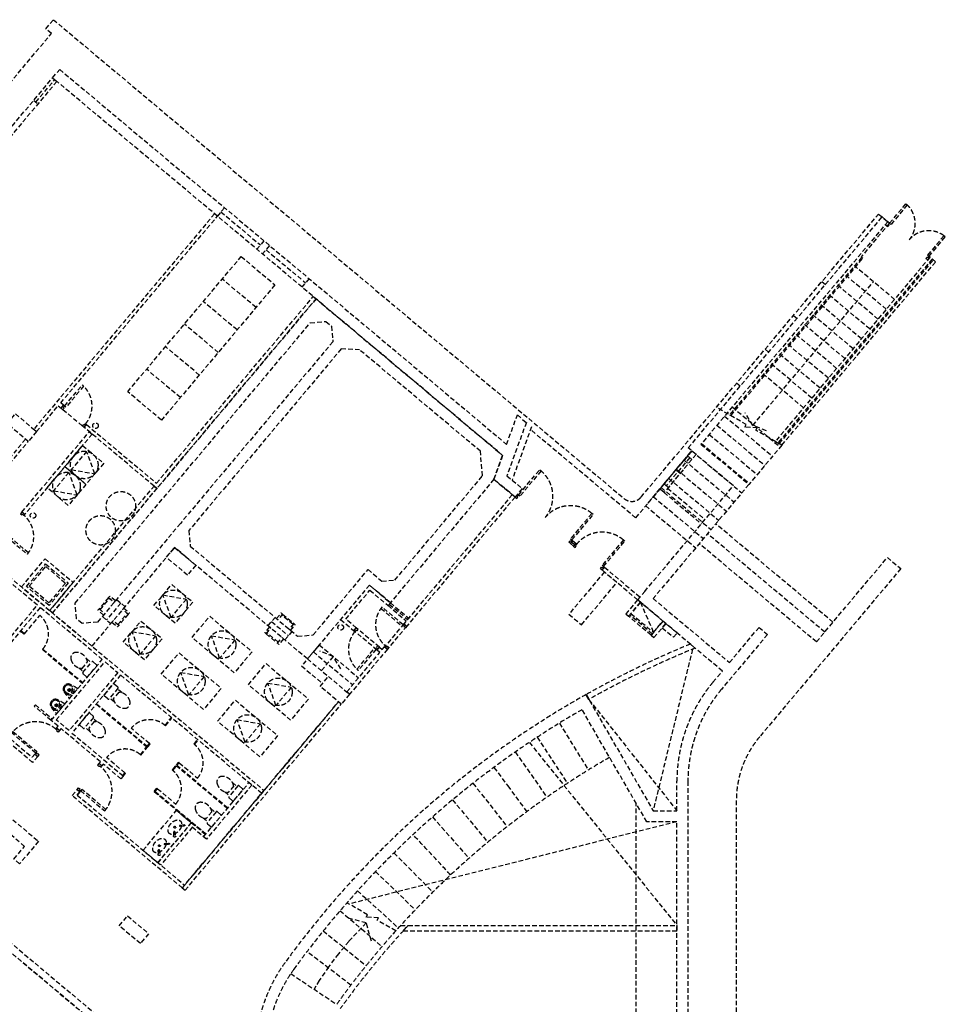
# Model space of a CAD drawing. Header units: millimetres. Extents: x 833220848 to 834439174, y 817676276 to 818025844.
# Tile 2 of 33: x 833234121 to 833259290, y 817916483 to 817943257. Entities that reach past the tile are written whole.
import ezdxf

# ---------------------------------------------------------------- set-up
doc = ezdxf.new("R2010")
doc.units = ezdxf.units.MM
doc.header["$LTSCALE"] = 1000
doc.header["$MEASUREMENT"] = 0
doc.linetypes.add('HIDDEN2', pattern=[0.1875, 0.125, -0.0625])
doc.layers.add('VPAX L000', color=7, linetype='Continuous')

# ---------------------------------------------------------------- blocks, each defined once
blk = doc.blocks.new('A$C37721EEC')
at = {"layer": 'VPAX L000', "color": 150, "linetype": 'HIDDEN2'}
for p, q in [((23916.31190276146, -6361.391976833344), (23763.10301399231, -6232.834455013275)), ((5437.206376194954, -7599.490399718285), (4517.95304441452, -6828.145267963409)), ((-98.80627012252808, -15908.34959423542), (7068.284738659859, -7366.943134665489)), ((4922.976288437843, -8212.325954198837), (4003.72295665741, -7440.980822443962)), ((7068.284738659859, -7366.943134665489), (12142.11832487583, -11624.39502358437)), ((4408.746200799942, -8825.16150867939), (3489.492869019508, -8053.816376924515)), ((3894.516112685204, -9437.997063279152), (2975.26278090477, -8666.651931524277)), ((3380.286024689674, -10050.83261811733), (2461.032692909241, -9279.487486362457)), ((18768.9644806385, -10788.01078736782), (17953.53372120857, -10317.22161924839)), ((-606.8004804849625, -10913.14771831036), (-530.1960359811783, -10977.4264793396)), ((19734.28427183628, -11345.33842837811), (19028.77210187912, -10938.01078736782)), ((12142.11832487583, -11624.39502358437), (11905.53768956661, -12274.39497184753)), ((17173.24420058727, -11636.0590981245), (16530.44549965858, -12402.12081348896)), ((17173.24420058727, -11636.05909824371), (16530.44549965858, -12402.12081348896)), ((17173.23111259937, -11636.07469570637), (16530.44549953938, -12402.12081336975)), ((17230.69753241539, -11684.26816773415), (16587.89883160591, -12450.32988321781)), ((17230.69753241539, -11684.26816785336), (16587.89883160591, -12450.32988321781)), ((17230.68444442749, -11684.28376531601), (16587.8988314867, -12450.3298830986)), ((17288.15086448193, -11732.47723758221), (16645.35216355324, -12498.53895294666)), ((17288.15086448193, -11732.47723770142), (16645.35216355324, -12498.53895294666)), ((17288.13777649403, -11732.49283516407), (16645.35216355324, -12498.53895294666)), ((16966.74420714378, -12115.51525366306), (16851.83754301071, -12019.09711396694)), ((11905.53768956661, -12274.39497184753), (12403.46654951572, -12692.20696151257)), ((16645.35040187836, -12498.53747487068), (16530.44373774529, -12402.11933517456)), ((16629.28802621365, -12517.68142414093), (17644.31828081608, -13369.3929361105)), ((12403.46654951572, -12692.20696151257), (9588.056431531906, -16047.48208272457)), ((16532.86988472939, -12632.58809065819), (17547.90013945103, -13484.29960274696)), ((3223.403262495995, -14127.03008854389), (973.5701516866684, -16808.19303584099)), ((6835.321492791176, -17157.82952404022), (3223.403262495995, -14127.03008854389)), ((20675.19408988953, -16695.84523749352), (22603.55658447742, -14397.71049368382)), ((22603.55658447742, -14397.71049368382), (22967.42858123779, -14703.03535139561)), ((22967.42858123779, -14703.03535139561), (19128.15365767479, -19278.50505936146)), ((8519.424642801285, -15150.79354202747), (6835.321492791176, -17157.82952404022)), ((9090.119153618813, -15629.66309392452), (8519.424642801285, -15150.79354202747)), ((1758.537973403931, -15639.40053164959), (1372.865407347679, -16099.02719759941)), ((1643.631307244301, -15542.98239016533), (1873.444639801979, -15735.81867277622)), ((973.5701516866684, -16808.19303584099), (-98.80627012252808, -15908.34959423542)), ((1257.958741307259, -16002.60905611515), (1487.772074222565, -16195.44533872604)), ((5762.847549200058, -16257.92381489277), (5955.683831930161, -16028.1104824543)), ((5762.865156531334, -16257.91987466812), (5955.701439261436, -16028.10654222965)), ((6136.419869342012, -15968.29004362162), (6160.845798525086, -15939.18035479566)), ((6442.837646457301, -16225.40508765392), (6136.419869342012, -15968.29004362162)), ((6160.845798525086, -15939.18035479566), (6467.263575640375, -16196.29539882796)), ((5859.265690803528, -16143.01714885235), (6318.892356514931, -16528.68971502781)), ((5859.283298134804, -16143.0132086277), (6318.909963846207, -16528.68577480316)), ((6467.263575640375, -16196.29539882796), (6442.837646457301, -16225.40508765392)), ((8791.517807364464, -16841.18120288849), (8163.349141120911, -16314.08510565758)), ((8791.517807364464, -16841.18120288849), (8163.349141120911, -16314.08510565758)), ((5735.320400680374, -16446.3017756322), (5710.894471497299, -16475.41146445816)), ((5710.894471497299, -16475.41146445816), (6017.312248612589, -16732.52650849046)), ((6041.738177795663, -16703.4168196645), (5735.320400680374, -16446.3017756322)), ((6222.47421503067, -16643.59638106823), (6415.310497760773, -16413.78304827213)), ((6222.491822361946, -16643.59244084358), (6415.328105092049, -16413.77910804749)), ((8727.23904633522, -16917.78564715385), (8099.070380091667, -16390.68954992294)), ((8727.23904633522, -16917.78564715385), (8099.070380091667, -16390.68954992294)), ((6017.312248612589, -16732.52650849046), (6041.738177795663, -16703.4168196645)), ((17303.26279497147, -16894.6280118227), (16235.58253264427, -21286.23465895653)), ((615.2058337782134, -17398.39875490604), (745.6246701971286, -17507.83315239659)), ((824.1118068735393, -17149.43431084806), (954.5306432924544, -17258.86870833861)), ((370.5763944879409, -18227.04996896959), (582.0900479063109, -17974.97777389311)), ((370.5763944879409, -18227.04996896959), (582.0900479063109, -17974.97777389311)), ((1796.973359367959, -18083.24877437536), (1666.55453213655, -17973.81436593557)), ((21.18114833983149, -18643.44301391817), (232.6948017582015, -18391.37081884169)), ((21.18114833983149, -18643.44301391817), (232.6948017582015, -18391.37081884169)), ((1588.067365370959, -18332.21320089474), (1457.64853813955, -18222.77879245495)), ((3430.151517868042, -23386.18738877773), (7678.977618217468, -18322.6336183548)), ((3506.755962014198, -23450.46614992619), (7755.582062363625, -18386.91237950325)), ((14486.06221354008, -18257.97668552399), (16881.47364044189, -21286.23465907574)), ((1128.474244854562, -18879.93499585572), (998.0554176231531, -18770.50058741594)), ((13685.32706260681, -18903.43692219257), (14472.03901946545, -20180.44944381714)), ((919.5682508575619, -19128.89942237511), (789.1494236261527, -19019.46501393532)), ((4795.922980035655, -20521.33306713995), (4926.341825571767, -20630.76745376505)), ((4587.017027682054, -20770.29752860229), (4717.435873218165, -20879.73191522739)), ((15774.57707202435, -29978.59317183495), (15774.57707202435, -21088.03067183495)), ((18496.47364091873, -21014.03162097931), (18496.47364091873, -35557.64940428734)), ((4204.559534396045, -21226.09492393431), (4334.978379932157, -21335.5293105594)), ((2766.68805706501, -22698.9347140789), (3692.306545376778, -21595.82555699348)), ((3692.306545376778, -21595.82555699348), (4075.328766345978, -21917.21936106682)), ((3995.653582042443, -21475.05938539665), (4126.072427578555, -21584.49377202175)), ((3704.632228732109, -21736.70876216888), (2843.292501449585, -22763.21347498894)), ((4087.654449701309, -22058.10256636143), (3704.632228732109, -21736.70876216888)), ((8470.949766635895, -24113.22005867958), (7908.336480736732, -23788.39512681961)), ((9235.03089082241, -24554.36250090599), (8730.75738799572, -24263.22005844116)), ((6382.545195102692, -25715.84324622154), (7629.107695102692, -26550.15574622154))]:
    blk.add_line(p, q, dxfattribs=at)
for points in [[(-14262.39690566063, -16686.11798632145), (-13957.07279098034, -16322.24687623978), (-13803.86390292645, -16450.80439758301), (-128.5575217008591, -153.2088876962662), (-281.766410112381, -24.65136587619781), (-72.8604371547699, 224.3130779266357), (15447.08554148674, -12798.46787953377, 0.4142239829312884), (15904.95421016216, -12758.4013543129), (22365.08270740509, -5059.753016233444), (22613.94014978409, -5268.572319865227)], [(-8368.229384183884, -19151.63800656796), (-8239.671860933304, -18998.42911720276), (-4141.334067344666, -22437.34280371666), (-3852.079641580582, -22092.62280285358), (-3698.870752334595, -22221.18032538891), (-3988.125176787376, -22565.90032505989), (-2302.827402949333, -23980.03306615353), (-2013.572978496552, -23635.31306684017), (-1860.364089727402, -23763.87058901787), (-2149.618514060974, -24108.59058833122), (1774.702673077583, -27401.48705089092, -0.1017302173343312)], [(5521.544456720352, -28857.64940404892, -0.216332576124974), (6226.147359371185, -25415.7756049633, -0.1080614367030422), (14411.01990938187, -18128.08539187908), (16235.58253276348, -21286.23465883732), (16881.4736405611, -21286.23465883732), (16881.4736405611, -20486.29894483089, -0.1763300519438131), (17861.75509262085, -17792.9717297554), (18118.1580953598, -17487.40252864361), (15812.37358295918, -15552.61960995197), (16005.20986771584, -15322.80627548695), (16005.20986902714, -15322.80627405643), (18415.6634016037, -12450.13961362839), (17189.99229180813, -11421.67943799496), (22460.85744202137, -5140.120678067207), (22614.06633067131, -5268.678200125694), (17536.03746366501, -11320.42362701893), (18838.31301736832, -12413.16256356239), (16235.02319991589, -15515.64255928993), (18310.99437785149, -17257.58919596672), (19114.47888529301, -16300.03364622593), (19344.29221832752, -16492.86992919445), (18091.56787645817, -17985.80866706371, 0.176330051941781), (17181.4736405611, -20486.29622471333), (17181.4736405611, -27557.64940452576)], [(16881.4736405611, -27557.64940452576), (16881.4736405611, -21586.23465883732), (16062.43463718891, -21586.23465883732), (14300.45206236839, -18536.40567195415, 0.1051041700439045), (6468.903113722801, -25592.04143750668, 0.2417037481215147), (5916.464549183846, -29157.64940404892)], [(-856.8898695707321, -16473.19802296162), (-439.0779235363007, -15975.26913511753, -0.4142135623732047), (-358.9609814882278, -16891.00996947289)], [(2540.166906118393, -19460.73487794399), (2042.238018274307, -19042.92293143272, -0.4229292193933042), (2973.299741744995, -18975.66174209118)], [(3348.877037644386, -19982.66558492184), (3846.8059258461, -20400.47753095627, 0.4229292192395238), (3751.368094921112, -19471.88094389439)], [(1871.667792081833, -20257.42109906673), (1373.738904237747, -19839.60915255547, -0.4142135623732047), (2289.479738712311, -19759.49221122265)], [(2757.513593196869, -20687.42744004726), (3255.442481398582, -21105.2393860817, 0.4142135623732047), (3175.325539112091, -20189.49855172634)], [(3478.516865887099, -21673.83425349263), (3369.017394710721, -21683.41766793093, 1), (3371.197067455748, -21708.32246720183), (3480.696538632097, -21698.73905276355)], [(3202.709700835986, -21956.36967171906), (3197.495759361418, -21858.03044374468), (3197.495759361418, -21858.03044374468, -0.4016531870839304), (3206.415863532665, -21847.85260033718), (3206.415863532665, -21847.85260033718), (3219.864844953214, -21846.67554293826), (3219.864844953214, -21846.67554293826, -0.4016531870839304), (3230.417326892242, -21855.14914192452), (3230.417326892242, -21855.14914192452), (3230.417326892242, -21855.14914192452), (3242.365141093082, -21952.89902008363)], [(3212.260027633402, -21949.40824002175), (3206.438396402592, -21882.89065954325), (3206.438396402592, -21882.89065954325, -0.4142135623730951), (3210.884616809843, -21877.59152371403), (3210.884616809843, -21877.59152371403), (3220.629973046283, -21876.73860829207), (3220.629973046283, -21876.73860829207), (3220.629973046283, -21876.73860829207, -0.4142135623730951), (3225.929108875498, -21881.18482869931), (3225.929108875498, -21881.18482869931), (3231.750740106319, -21947.70240917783)], [(3058.965126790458, -22173.83654493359), (2949.465655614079, -22183.41995937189, 1), (2951.645328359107, -22208.3247586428), (3061.144799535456, -22198.74134420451)], [(2783.157961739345, -22456.37196316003), (2777.944020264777, -22358.03273518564), (2777.944020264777, -22358.03273518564, -0.4016531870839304), (2786.864124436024, -22347.85489177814), (2786.864124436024, -22347.85489177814), (2800.313105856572, -22346.67783437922), (2800.313105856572, -22346.67783437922, -0.4016531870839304), (2810.8655877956, -22355.15143336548), (2810.8655877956, -22355.15143336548), (2810.8655877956, -22355.15143336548), (2822.81340199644, -22452.90131152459)], [(2792.708288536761, -22449.41053146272), (2786.886657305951, -22382.89295098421), (2786.886657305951, -22382.89295098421, -0.4142135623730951), (2791.332877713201, -22377.593815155), (2791.332877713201, -22377.593815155), (2801.078233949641, -22376.74089973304), (2801.078233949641, -22376.74089973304), (2801.078233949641, -22376.74089973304, -0.4142135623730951), (2806.377369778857, -22381.18712014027), (2806.377369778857, -22381.18712014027), (2812.199001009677, -22447.70470061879)]]:
    blk.add_lwpolyline(points, format="xyb", dxfattribs=at)
for points in [[(98.60546708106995, -1127.06564283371), (12251.30939304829, -11324.39502203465), (12542.48557245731, -10524.39501357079), (12787.04781579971, -10729.60710608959), (12257.74049508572, -12178.30623316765), (12672.90727698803, -12526.67238903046), (12480.0709939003, -12756.4857224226), (11905.53767633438, -12274.39502859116), (12142.11832475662, -11624.39502370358), (-94.23081576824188, -1356.878975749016)], [(-2279.689341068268, -3961.407024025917), (-94.23081517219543, -1356.878974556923), (20.67585158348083, -1453.297116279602), (-2164.782674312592, -4057.825165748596)], [(22702.13146018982, -5342.573614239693), (22663.82923805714, -5310.434233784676), (23106.98572862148, -4782.300893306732), (23145.28795075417, -4814.440273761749)], [(4310.52473294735, -5052.907729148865), (-606.8004804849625, -10913.14771831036), (-530.1960362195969, -10977.42647910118), (61.16856372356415, -10272.66559290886), (137.7730075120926, -10336.94435346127), (202.0517684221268, -10260.3399091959), (125.4473246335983, -10196.06114864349), (4387.129177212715, -5117.186490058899)], [(23697.98923718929, -6178.197506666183), (23736.29145944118, -6210.336887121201), (24179.44795000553, -5682.203546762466), (24141.14572775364, -5650.064166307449)], [(1946.80260515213, -9892.32304096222), (5032.18313229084, -6215.309713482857), (5951.436464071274, -6986.654845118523), (2866.055936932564, -10663.66817259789)], [(18344.85558974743, -10543.15140521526), (21934.62597608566, -6265.046026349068), (21903.98419833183, -6239.334522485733), (18309.68018019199, -10522.84287309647)], [(19558.3931299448, -11243.80194413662), (19734.28427159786, -11345.3384282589), (23916.31190276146, -6361.391976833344), (23763.10301399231, -6232.834455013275), (19558.40722322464, -11243.79576706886)], [(-98.82387745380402, -15908.35353446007), (7068.267131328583, -7366.947074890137), (12142.10071754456, -11624.39896380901), (11905.52008223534, -12274.39891207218), (11905.52008211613, -12274.39891207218), (9090.109937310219, -15629.67407763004), (8519.407035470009, -15150.79748225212), (6835.3038854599, -17157.83346426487), (3223.385655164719, -14127.03402876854), (973.5525443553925, -16808.19697606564)], [(-98.82387745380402, -15908.35353446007), (7068.267131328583, -7366.947074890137), (12142.10071754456, -11624.39896380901), (11905.52008223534, -12274.39891207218), (11905.52008211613, -12274.39891207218), (9090.109937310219, -15629.67407763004), (8519.407035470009, -15150.79748225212), (6835.3038854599, -17157.83346426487), (3223.385655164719, -14127.03402876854), (973.5525443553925, -16808.19697606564)], [(2665.719670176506, -12458.14346575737), (2665.719670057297, -12458.14346575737), (765.9294502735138, -10864.03019428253), (765.9294501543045, -10864.03019428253), (830.208211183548, -10787.42574977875), (2729.998430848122, -12381.5390213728), (6991.680282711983, -7302.664363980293), (7068.284726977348, -7366.943124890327), (2742.324125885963, -12522.42223787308)], [(11595.83135175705, -12176.75443315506), (11537.37619256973, -11508.60889780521), (8254.304951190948, -8753.785088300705), (7755.050906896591, -8726.483376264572), (3609.082559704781, -13667.45604884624), (3646.059607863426, -14090.10564875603), (6568.506508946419, -16542.34169721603), (6991.168985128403, -16505.36352157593), (8482.42998456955, -14728.14787256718), (8861.614778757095, -15046.3216933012), (9213.835660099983, -15015.50635528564)], [(267.1655461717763, -10314.97685612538), (228.8633240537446, -10282.83747559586), (710.9540319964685, -9708.304143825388), (749.2562541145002, -9740.443524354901)], [(-1329.705032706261, -10763.45132791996), (-1104.729369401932, -10495.33577275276), (-530.1960368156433, -10977.42647969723), (-755.1717007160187, -11245.54203522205)], [(-1504.019264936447, -12137.98381185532), (-755.1717007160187, -11245.54203522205), (-831.7761447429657, -11181.26327443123), (-1580.623709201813, -12073.70505094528)], [(-928.1363946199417, -13162.96953845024), (903.8174495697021, -10979.73196315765), (980.4218930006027, -11044.01072347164), (-851.5319511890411, -13227.24829876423)], [(237.8063507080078, -11929.02546489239), (719.8970572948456, -11354.49213242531), (1294.430390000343, -11836.58283960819), (812.3396829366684, -12411.11617195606)], [(1053.385208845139, -12123.84930050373), (831.2361723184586, -11513.50119805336), (413.7337292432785, -12011.06195807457)], [(-244.2843565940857, -12503.55879747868), (237.8063502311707, -11929.02546465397), (812.3396826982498, -12411.11617171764), (330.2489755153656, -12985.64950430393)], [(12609.463534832, -12734.51823830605), (12571.1613162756, -12702.3788536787), (13149.67000770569, -12012.9387229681), (13187.97222661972, -12045.07810771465)], [(571.2945016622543, -12698.38263273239), (349.1454651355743, -12088.03453040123), (-68.356978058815, -12585.59529042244)], [(-175.4107267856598, -15844.07082283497), (2665.719669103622, -12458.14346647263), (2742.324125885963, -12522.42223787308), (-98.80627000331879, -15908.34959423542)], [(13988.87541842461, -13891.98224103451), (14027.17764413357, -13924.12161719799), (14605.68664991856, -13234.68175041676), (14567.38442420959, -13202.54237377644)], [(-1323.980842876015, -13790.29096549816), (-1356.120223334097, -13828.59318767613), (-781.5868906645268, -14310.68389454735), (-749.447510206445, -14272.38167236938)], [(14847.11107563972, -14612.12762284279), (14885.41330134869, -14644.26699900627), (15463.92230713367, -13954.82713222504), (15425.62008142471, -13922.68775558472)], [(2998.446070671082, -14395.20132339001), (3223.42173397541, -14127.08576822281), (3797.955066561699, -14609.17647516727), (3572.979402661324, -14877.2920306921)], [(14130.59385597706, -14010.89772164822), (14066.31508970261, -14087.50215864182), (13989.71044921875, -14023.22363197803), (14053.98921835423, -13946.61919486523), (14130.59385597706, -14010.89772164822)], [(-941.4841955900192, -15201.25885725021), (-298.696585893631, -14435.21441400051), (467.3478577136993, -15078.00202429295), (-175.4397522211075, -15844.04646766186)], [(-800.6009905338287, -15188.93317449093), (-286.3709024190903, -14576.09761929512), (326.4646520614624, -15090.32770740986), (-187.7654354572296, -15703.16326212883)], [(-730.1593877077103, -15182.77033257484), (-280.2080608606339, -14646.53922212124), (256.0230492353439, -15096.49054944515), (-193.9282772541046, -15632.72165966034)], [(15876.652328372, -15476.01518440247), (15812.37356209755, -15552.61962139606), (14847.94602036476, -14743.36911654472), (14912.22478950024, -14666.76467943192), (15876.652328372, -15476.01518440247)], [(14285.1399050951, -16229.22956931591), (15249.32131934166, -15080.1629049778), (14908.43175184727, -14794.12259531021), (13944.25033724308, -15943.18925952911)], [(3236.914576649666, -16187.89692425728), (2662.381244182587, -15705.80621695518), (3144.471951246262, -15131.27288448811), (3719.005283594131, -15613.3635917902)], [(1198.138302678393, -15821.8730188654), (1455.253346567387, -15515.45524162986), (1426.143657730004, -15491.0293124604), (1169.028613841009, -15797.44708969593)], [(1579.352546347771, -15619.5868344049), (1611.49192683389, -15581.28461225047), (1458.283038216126, -15452.72709030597), (1426.143657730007, -15491.0293124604)], [(2903.426770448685, -15418.53934502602), (3543.078088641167, -15531.32760262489), (3125.574933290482, -16028.88776516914)], [(1809.165878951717, -15812.42311740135), (1841.305259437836, -15774.12089524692), (1994.5141480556, -15902.67841719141), (1962.374767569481, -15940.98063934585)], [(9404.86209022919, -16265.80436425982), (9437.001461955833, -16227.5021347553), (8862.468019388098, -15745.41155885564), (8830.328647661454, -15783.71378836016)], [(1322.237502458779, -15926.00461164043), (1290.098121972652, -15964.30683379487), (1136.889233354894, -15835.74931185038), (1169.02861384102, -15797.44708969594)], [(1676.150034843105, -16222.97248741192), (1933.2650787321, -15916.55471017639), (1962.374767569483, -15940.98063934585), (1705.259723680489, -16247.39841658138)], [(4845.607908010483, -17537.75090444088), (3696.541243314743, -16573.56948983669), (4178.631950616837, -15999.03615760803), (5327.698615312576, -16963.21757233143)], [(6032.288276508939, -16092.38924335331), (5993.986054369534, -16060.24986284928), (6122.543576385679, -15907.04097429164), (6160.845798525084, -15939.18035479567)], [(1552.050835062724, -16118.84089463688), (1519.911454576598, -16157.14311679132), (1673.120343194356, -16285.70063873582), (1705.259723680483, -16247.39841658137)], [(2401.290683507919, -17183.75470006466), (1826.75735104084, -16701.66399276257), (2308.848058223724, -16127.13066053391), (2883.381390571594, -16609.22136759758)], [(5839.451993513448, -16322.20257590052), (5801.149771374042, -16290.06319539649), (5672.592249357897, -16443.27208395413), (5710.894471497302, -16475.41146445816)], [(6338.706053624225, -16349.5042873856), (6377.008275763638, -16381.64366788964), (6505.565797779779, -16228.434779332), (6467.263575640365, -16196.29539882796)], [(16578.41802859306, -16195.40721833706), (16481.99988722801, -16310.31388497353), (16788.41766476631, -16567.42892861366), (16884.83580601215, -16452.52226161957)], [(2067.802877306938, -16414.39712119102), (2707.454195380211, -16527.18537867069), (2289.951040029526, -17024.74554097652)], [(4224.853435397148, -16527.3479719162), (4864.504753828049, -16640.13622951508), (4447.001598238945, -17137.69639194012)], [(6145.869770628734, -16579.31761993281), (6184.171992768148, -16611.45700043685), (6055.614470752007, -16764.66588899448), (6017.312248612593, -16732.52650849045)], [(8662.130664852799, -16863.13448864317), (8700.432879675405, -16895.27387786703), (8218.342041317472, -17469.80710020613), (8180.039826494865, -17437.66771098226)], [(4009.984014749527, -18533.60868048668), (2860.917350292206, -17569.42726588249), (3343.008057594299, -16994.89393365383), (4492.07472217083, -17959.07534813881)], [(6.56820011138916, -18816.43041074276), (1330.710675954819, -17238.37885797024), (1679.261003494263, -17530.84730923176), (355.1185276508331, -19108.89886200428)], [(6377.696793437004, -18823.32612466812), (5228.630128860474, -17859.14470994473), (5710.720836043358, -17284.61137795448), (6859.787500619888, -18248.79279220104)], [(3389.22954249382, -17523.205747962), (4028.880860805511, -17635.99400544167), (3611.377705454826, -18133.5541677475)], [(7181.048730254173, -17904.82167220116), (7406.024393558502, -17636.70611703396), (7980.557726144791, -18118.79682397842), (7755.582062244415, -18386.91237950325)], [(5756.942321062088, -17812.92319214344), (6396.59363925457, -17925.71144962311), (5979.090483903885, -18423.27161216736)], [(7678.977618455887, -18322.63361859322), (3430.150519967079, -23386.18651211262), (3506.75596177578, -23450.46614968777), (7755.583060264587, -18386.91325616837)], [(5542.072900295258, -19819.18390059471), (4393.006235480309, -18855.00248599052), (4875.096942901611, -18280.46915364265), (6024.163607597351, -19244.65056836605)], [(4921.318427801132, -18808.78096783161), (5560.969746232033, -18921.5692255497), (5143.466590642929, -19419.12938809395)], [(-521.3127424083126, -19678.89299650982), (-553.4521228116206, -19717.19521873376), (-1204.589900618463, -19170.82575187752), (-1172.450520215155, -19132.52352965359)], [(4011.050004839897, -21993.8238055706), (5245.197887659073, -20523.0236325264), (5321.802332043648, -20587.30239355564), (4087.654449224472, -22058.10256659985)], [(573.1170816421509, -20708.18827843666), (649.7215256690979, -20772.46703922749), (575.8009499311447, -20860.5621509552), (3494.430279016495, -23309.58294415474), (3430.150519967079, -23386.18651211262), (434.9177643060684, -20872.88781154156)], [(704.3584714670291, -20707.35326140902), (672.2190909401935, -20745.6554835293), (1323.356866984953, -21292.0249524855), (1355.496247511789, -21253.72273036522)], [(1717.354047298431, -24416.19944024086), (1942.32971060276, -24148.08388507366), (2516.863043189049, -24630.17459201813), (2291.887379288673, -24898.29014754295)]]:
    blk.add_lwpolyline(points, close=True, dxfattribs=at)
for points in [[(-551.0075685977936, -2017.923602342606), (-36.7774806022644, -1405.088048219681)], [(-94.23079574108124, -1356.878992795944), (20.67585265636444, -1453.297118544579)], [(-608.4609022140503, -1969.714531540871), (-493.5542351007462, -2066.132673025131)], [(4579.965474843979, -4887.373139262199), (4387.129192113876, -5117.186472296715)], [(4483.547333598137, -5002.279806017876), (5556.009554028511, -5902.182459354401)], [(17953.53226804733, -10317.22078025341), (22365.08270728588, -5059.753016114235), (22460.82763445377, -5140.0953104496)], [(1646.145151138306, -27554.69593954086), (-8368.229384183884, -19151.63800656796), (1649.664953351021, -27557.64940452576)], [(22660.85857319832, -5307.940310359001), (21889.5134408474, -6227.193640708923)], [(22549.78748595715, -5345.28257060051), (22618.70158815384, -5403.10836827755), (22650.84096860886, -5364.806146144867), (22631.68985748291, -5348.736455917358), (22663.82923805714, -5310.434233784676), (22614.06633222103, -5268.678198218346)], [(5652.427679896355, -5787.275811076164), (5459.591397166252, -6017.08914411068)], [(5805.636567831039, -5915.833333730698), (5612.800285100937, -6145.646666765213)], [(5709.218442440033, -6030.739981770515), (6781.680662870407, -6930.64263510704)], [(23855.02834331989, -6309.968964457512), (23824.38656568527, -6284.257460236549), (19628.75804448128, -11284.41283261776), (19663.9334539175, -11304.72136473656), (23855.0283434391, -6309.968964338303)], [(22798.92159950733, -7381.901119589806), (21649.85493314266, -6417.719703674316)], [(23698.82425415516, -6309.438897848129), (23652.86158752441, -6270.871641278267), (23685.00096774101, -6232.569419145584), (23704.15207886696, -6248.639109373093), (23736.29145944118, -6210.336887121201), (23763.10301482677, -6232.834453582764)], [(22573.94593632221, -7650.016674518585), (21424.87926995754, -6685.835258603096)], [(6878.098804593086, -6815.735968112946), (6685.262521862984, -7045.549301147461)], [(18946.17145717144, -10806.63706862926), (22224.39693379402, -6899.828438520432)], [(20822.51323127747, -6898.358264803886), (20918.16178810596, -6978.62004840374)], [(22348.97027301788, -7918.132229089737), (21199.90360665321, -6953.950813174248)], [(22123.99460983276, -8186.247784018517), (20974.92794346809, -7222.066368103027)], [(9090.109937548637, -15629.67407739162), (8519.407035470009, -15150.79748225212), (6835.3038854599, -17157.83346426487), (3223.385655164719, -14127.03402876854), (973.5525443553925, -16808.19697606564), (-98.82387745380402, -15908.35353446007), (7068.267131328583, -7366.947074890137), (12142.10071754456, -11624.39896380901), (11905.52008223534, -12274.39891207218), (12403.44894218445, -12692.21090173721), (9459.490629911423, -16200.68353176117)], [(21899.01894629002, -8454.363339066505), (20749.95227992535, -7490.181923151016)], [(21674.0432831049, -8722.478893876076), (20524.97661674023, -7758.297477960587)], [(7488.321810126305, -8111.041246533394), (7525.236849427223, -8533.638815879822), (3379.276743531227, -13474.53616297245), (3379.276743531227, -13474.53616297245), (1129.395498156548, -16155.80772018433), (706.84015583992, -16192.77652192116), (553.6327638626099, -16064.22025763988), (516.65571641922, -15641.5706653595), (6912.407906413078, -8019.41001534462), (7335.05750644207, -7982.432966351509), (7488.321407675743, -8111.036647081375)], [(7488.321810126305, -8111.041246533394), (7525.236849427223, -8533.638815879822), (3379.276743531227, -13474.53616297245), (3379.276743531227, -13474.53616297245), (1129.395498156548, -16155.80772018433), (706.84015583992, -16192.77652192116), (553.6327638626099, -16064.22025763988), (516.65571641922, -15641.5706653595), (6912.407906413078, -8019.41001534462), (7335.05750644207, -7982.432966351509), (7488.321407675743, -8111.036647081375)], [(20051.15053296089, -7817.596855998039), (20146.79908978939, -7897.858639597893)], [(21449.06761932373, -8990.594448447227), (20300.00095295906, -8026.413032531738)], [(21224.09195625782, -9258.710003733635), (20075.02528989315, -8294.528587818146)], [(20999.11629259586, -9526.825558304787), (19850.04962623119, -8562.644142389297)], [(19279.78783464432, -8736.835447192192), (19375.43639147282, -8817.097230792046)], [(20774.14062905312, -9794.941113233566), (19625.07396268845, -8830.759697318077)], [(20549.16496574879, -10063.05666792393), (19400.09829938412, -9098.875252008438)], [(20324.18930220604, -10331.17222297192), (19175.12263584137, -9366.990807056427)], [(18508.42513632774, -9656.074038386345), (18604.07369315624, -9736.335821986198)], [(137.7730075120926, -10336.94435346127), (183.7356740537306, -10375.51161009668), (215.8750545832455, -10337.20938797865), (196.7239435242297, -10321.13969771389), (228.8633240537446, -10282.83747559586), (202.0517685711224, -10260.3399092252)], [(183.7356740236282, -10375.51161015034), (719.9667837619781, -10825.46293747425)], [(18387.73104846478, -10305.41473805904), (19689.9847086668, -11398.13530480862)], [(18178.82507538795, -10554.37918186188), (19481.08410537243, -11647.1042547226)], [(19313.78657674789, -10951.92686927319), (18946.17145884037, -10806.63707005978), (18739.25324487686, -10469.83616280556)], [(765.9294502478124, -10864.03019414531), (719.9667837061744, -10825.46293750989), (752.1061642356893, -10787.16071539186), (771.2572752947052, -10803.23040565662), (803.3966558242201, -10764.92818353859), (830.2082113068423, -10787.42574990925)], [(12926.72030031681, -10847.60897958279), (12399.18727970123, -12296.99404156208)], [(17285.7247262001, -11502.00848424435), (15759.1133582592, -13321.3530626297), (12899.65157294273, -10921.97969675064)], [(17969.91910219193, -10803.34362578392), (19272.18350219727, -11896.07320451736)], [(19028.77210187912, -10938.01078736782), (19066.27210187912, -10873.05888199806), (18731.4644806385, -10852.96269273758), (18768.9644806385, -10788.01078736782)], [(17761.0131289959, -11052.30806958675), (19063.2828990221, -12145.04215431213)], [(16096.5915286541, -12919.20921957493), (17285.72648620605, -11502.00995528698)], [(16096.59152877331, -12919.20921957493), (17285.72648632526, -11502.00995528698)], [(16532.86988484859, -12632.58809089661), (16417.96321833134, -12536.16994941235), (17285.72648215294, -11502.0099619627), (17400.63314855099, -11598.42810344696), (16532.86988472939, -12632.5880907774)], [(17285.72472631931, -11502.00848424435), (18645.47673583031, -12642.97589492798)], [(17552.10715579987, -11301.2725135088), (18854.38229572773, -12394.01110422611)], [(19734.28449809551, -11345.33855903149), (18838.3130171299, -12413.16256356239)], [(17076.84199094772, -11750.99242019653), (18436.57076621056, -12891.94033503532)], [(17076.84199106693, -11750.99242019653), (18436.57076621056, -12891.94033491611)], [(17288.1508654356, -11732.47723865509), (17173.24419891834, -11636.05909705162)], [(16867.93612277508, -11999.95695221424), (18227.66479325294, -13140.90477907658)], [(16867.93612289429, -11999.95695221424), (18227.66479325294, -13140.90477907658)], [(16659.03025448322, -12248.92148435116), (18018.75882017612, -13389.86922335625)], [(16659.03025460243, -12248.92148435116), (18018.75882017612, -13389.86922323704)], [(16450.12438631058, -12497.88601636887), (17809.85284721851, -13638.8336673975)], [(16450.12438642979, -12497.88601636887), (17809.85284721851, -13638.83366727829)], [(12480.0708258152, -12756.4855812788), (12480.07775533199, -12756.49139583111), (9536.109897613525, -16264.9747313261)], [(12480.07099401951, -12756.48572206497), (12526.03365647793, -12795.05298352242), (12558.17304110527, -12756.7507648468), (12539.02193152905, -12740.68107235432), (12571.1613162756, -12702.3788536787), (12544.34976303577, -12679.88128447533)], [(16241.21851801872, -12746.85054838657), (17600.94687414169, -13887.79811143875)], [(16241.21851813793, -12746.85054838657), (17600.94687414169, -13887.79811143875)], [(16032.28889012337, -12995.79514372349), (17392.04090118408, -14136.76255559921)], [(16032.28889024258, -12995.79514372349), (17392.04090118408, -14136.76255548)], [(-928.1363944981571, -13162.96953856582), (-966.703651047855, -13208.93220517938), (-928.4014288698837, -13241.07158563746), (-912.3317386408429, -13221.92047454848), (-874.0295164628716, -13254.05985500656), (-851.5319501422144, -13227.24829948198)], [(21125.14521157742, -16159.61394870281), (17938.40980684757, -13485.62544870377)], [(-1860.699273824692, -14429.92707717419), (5654.155553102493, -20735.72258865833), (5589.922143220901, -20812.27197062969), (1755.865448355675, -17595.12606942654), (431.722972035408, -19173.17762410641), (1825.923858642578, -20343.05107283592), (1761.645097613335, -20419.65551710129), (1282.867321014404, -20017.91326260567), (1241.086126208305, -20067.70615184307), (1164.481682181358, -20003.42739081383), (1206.262877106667, -19953.63450157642), (133.8005504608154, -19053.73175740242), (92.01935482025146, -19103.52464592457), (15.4149112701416, -19039.24588561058), (57.19610559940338, -18989.45299696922), (-134.3150051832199, -18828.75609445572), (1254.106232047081, -17174.10009670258), (-431.1915422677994, -15759.96735608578), (-2526.679148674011, -18257.27224075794), (-649.8702657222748, -19832.10188353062), (-575.9496908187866, -19744.006772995), (-499.345246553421, -19808.28553414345), (-637.5445826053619, -19972.98508918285), (-2667.56235408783, -18269.59792494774), (-507.7960951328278, -15695.68850338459), (-1924.978101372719, -14506.53160619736)], [(20900.1696523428, -16427.72959113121), (17713.43414354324, -13753.74100387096)], [(13989.71044909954, -14023.22363197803), (13943.74777829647, -13984.65638017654), (13975.88715469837, -13946.354154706), (13995.03826773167, -13962.42384302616), (14027.17764413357, -13924.12161719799), (14053.98920202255, -13946.61918079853)], [(14021.05762350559, -13985.86551988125), (14097.66225576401, -14050.1440602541)], [(14066.31508982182, -14087.50215852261), (14112.27775239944, -14126.06941998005), (14144.41713690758, -14087.76720118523), (14125.26602733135, -14071.69750881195), (14157.4054120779, -14033.39529001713), (14130.59385883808, -14010.89772081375)], [(20675.19409310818, -16695.84523367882), (17488.45848023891, -14021.85655903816)], [(14847.94602024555, -14743.36911642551), (14801.98334944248, -14704.80186462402), (14834.12272584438, -14666.49963915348), (14853.27383887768, -14682.56932747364), (14885.41321527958, -14644.26710164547), (14912.22477316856, -14666.76466524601)], [(9090.109938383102, -15629.67407643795), (8519.4070353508, -15150.79748225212), (7735.206515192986, -16085.37126946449), (8099.070499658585, -16390.68940734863), (8163.349381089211, -16314.08481967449), (7876.089841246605, -16073.04544222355), (8531.72984302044, -15291.68411445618), (9025.830140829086, -15706.28033876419)], [(8519.424642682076, -15150.79354202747), (7735.224122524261, -16085.36732923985), (8099.088106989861, -16390.68546712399), (8163.366988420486, -16314.08087944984), (7876.107448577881, -16073.0415019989), (8531.747450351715, -15291.68017423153), (9025.839355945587, -15706.26935660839)], [(8519.424642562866, -15150.79354190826), (9090.119153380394, -15629.66309428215)], [(9090.119153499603, -15629.66309416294), (9025.830140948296, -15706.28033864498)], [(9025.830140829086, -15706.2803388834), (9523.758613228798, -16124.09193754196)], [(9057.969521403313, -15667.97811675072), (9555.897995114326, -16085.78971660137)], [(9090.108901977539, -15629.67589461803), (9588.037377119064, -16047.48749566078)], [(15812.37357735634, -15552.61961650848), (15555.25853300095, -15859.03739404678), (15555.2585297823, -15859.03739082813), (15490.97976911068, -15935.64183497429), (15490.97977232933, -15935.64183783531), (15567.58421683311, -15999.92059886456), (15888.97802245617, -15616.89837813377), (15812.37357795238, -15552.61961579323)], [(15888.97802150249, -15616.89837706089), (16244.69853252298, -16437.54624188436), (16501.81357628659, -16131.12846446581), (15888.97802150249, -15616.89837706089), (15631.86297770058, -15923.3161545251), (16244.69853252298, -16437.54624188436)], [(9588.048040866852, -16047.47503900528), (9588.056433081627, -16047.48208093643)], [(16180.41976761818, -16514.15068423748), (15567.58421683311, -15999.92059886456)], [(16212.5591480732, -16475.84846186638), (15599.72359728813, -15961.61837673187)], [(8163.366885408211, -16314.08103740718), (8209.32954319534, -16352.64830447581), (8177.190153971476, -16390.95051929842), (8158.039046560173, -16374.88082468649), (8125.899657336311, -16413.18303950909), (8099.088106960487, -16390.68546705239)], [(9459.481414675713, -16200.69451415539), (8932.39557504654, -16828.85095775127)], [(9536.085859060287, -16264.97327506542), (9009.000019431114, -16893.12971866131)], [(9536.085859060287, -16264.97327506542), (9009.000019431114, -16893.12971866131)], [(9536.103481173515, -16264.96931755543), (9497.536235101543, -16310.93199296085), (9459.234005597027, -16278.7926212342), (9475.303691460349, -16259.64150648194), (9437.001461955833, -16227.5021347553), (9459.499022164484, -16200.69057410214)], [(9459.481414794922, -16200.69451415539), (9536.085989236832, -16264.97338426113)], [(9459.481414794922, -16200.69451415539), (9536.085989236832, -16264.97338426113)], [(9459.499022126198, -16200.69057393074), (9536.103596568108, -16264.96944403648)], [(16501.81357598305, -16131.12846553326), (16244.69853162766, -16437.54624307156), (16244.698528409, -16437.54623985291), (16180.41976773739, -16514.15068399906), (16180.41977095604, -16514.15068686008), (16257.02421545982, -16578.42944788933), (16578.41802108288, -16195.40722715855), (16501.81357657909, -16131.128464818)], [(-971.1331337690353, -16403.44468784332), (-869.745621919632, -16488.51891183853)], [(-958.2773813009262, -16388.12379860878), (-856.8898694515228, -16473.19802260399)], [(-856.8898692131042, -16473.19802224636), (-869.7456213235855, -16488.51891124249)], [(7156.722980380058, -16774.83246386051), (6674.634326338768, -17349.36751937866)], [(7156.722980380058, -16774.83246386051), (6674.634326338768, -17349.36751937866)], [(7156.697688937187, -16774.81124186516), (8225.329486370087, -17671.49978780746)], [(7156.697688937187, -16774.81124186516), (8225.329486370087, -17671.49978780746)], [(7156.715296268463, -16774.80730164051), (8225.347093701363, -17671.49584758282)], [(9009.00455069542, -16893.13352060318), (7980.540118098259, -18118.80076444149), (7903.935673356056, -18054.52200305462), (8803.838438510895, -16982.0596780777), (8727.226822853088, -16917.77539038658), (8791.517807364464, -16841.18120288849), (8868.116957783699, -16905.45552229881), (8932.395704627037, -16828.85106623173)], [(9009.00455069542, -16893.13352060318), (7980.540118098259, -18118.80076444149), (7903.935673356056, -18054.52200305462), (8803.838438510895, -16982.0596780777), (8727.226822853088, -16917.77539038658), (8791.517807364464, -16841.18120288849), (8868.116957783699, -16905.45552229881), (8932.395704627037, -16828.85106623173)], [(9009.022158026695, -16893.12958037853), (7980.557725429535, -18118.79682421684), (7903.953280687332, -18054.51806282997), (8803.85604584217, -16982.05573785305), (8727.244430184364, -16917.77145016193), (8791.53541469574, -16841.17726266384), (8868.134565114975, -16905.45158207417), (8932.413311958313, -16828.84712600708)], [(8791.523208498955, -16841.16702067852), (8745.560550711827, -16802.59975360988), (8713.421161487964, -16840.90196843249), (8732.572268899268, -16856.97166304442), (8700.432879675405, -16895.27387786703), (8727.24443005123, -16917.77145032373)], [(8932.395718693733, -16828.85107803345), (9009.00014936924, -16893.12982749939)], [(8932.395718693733, -16828.85107803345), (9009.00014936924, -16893.12982749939)], [(9009.017784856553, -16893.12588142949), (9047.585030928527, -16847.16320602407), (9009.282801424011, -16815.02383429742), (8993.213115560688, -16834.17494904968), (8954.910886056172, -16802.03557732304), (8932.413325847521, -16828.8471379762)], [(8932.41332602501, -16828.8471378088), (9009.017756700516, -16893.12588727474)], [(-371.8167340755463, -16906.33085811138), (714.1646381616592, -17817.57742798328)], [(-358.9609816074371, -16891.00996887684), (727.0203906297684, -17802.25653886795)], [(6996.000786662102, -16966.32235276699), (8064.632580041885, -17863.01089525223)], [(6996.000786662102, -16966.32235276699), (8064.632580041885, -17863.01089525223)], [(6996.018393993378, -16966.31841254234), (8064.650187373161, -17863.00695502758)], [(7742.347746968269, -17429.4058996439), (7535.429530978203, -17092.6049901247), (7167.814415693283, -16947.31519246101)], [(7742.347746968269, -17429.4058996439), (7535.429530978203, -17092.6049901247), (7167.814415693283, -16947.31519246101)], [(7742.365354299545, -17429.40195941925), (7535.447138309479, -17092.60104990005), (7167.832023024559, -16947.31125223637)], [(7535.429529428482, -17092.60498869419), (7214.037093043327, -17475.62835943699)], [(7535.429529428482, -17092.60498869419), (7214.037093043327, -17475.62835943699)], [(7535.447136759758, -17092.60104846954), (7214.054700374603, -17475.62441921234)], [(100.6656849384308, -17276.68253397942), (87.80993270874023, -17292.00342285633)], [(6674.634326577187, -17349.36751925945), (7245.337228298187, -17828.24411296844)], [(6674.634326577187, -17349.36751925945), (7245.337228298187, -17828.24411296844)], [(6835.303884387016, -17157.83346366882), (7406.006786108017, -17636.71005737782)], [(6835.303884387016, -17157.83346366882), (7406.006786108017, -17636.71005737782)], [(6835.321491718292, -17157.82952344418), (7406.024393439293, -17636.70611715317)], [(8225.329486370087, -17671.49978780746), (7903.935681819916, -18054.52200949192)], [(8225.329486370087, -17671.49978780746), (7903.935681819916, -18054.52200949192)], [(-134.3150051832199, -18828.75609457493), (-593.9416707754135, -18443.08352863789), (-561.8022904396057, -18404.7813065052), (-102.1756248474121, -18790.45387244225)], [(1087.366333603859, -18391.81229138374), (2466.246331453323, -19548.82998859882)], [(1100.222085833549, -18376.49140274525), (2479.102083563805, -19533.50909984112)], [(2957.97885286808, -18962.8059899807), (3134.745445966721, -18752.1437677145)], [(2973.299741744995, -18975.66174221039), (3150.066335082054, -18764.9995200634)], [(92.0193547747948, -19103.52464617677), (53.45209829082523, -19149.48731284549), (15.1498760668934, -19117.34793244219), (31.2195662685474, -19098.19682133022), (-7.082655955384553, -19066.05744092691), (15.41491032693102, -19039.24588537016)], [(2289.47973883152, -19759.49221110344), (2479.102083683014, -19533.50910043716)], [(2479.102083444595, -19533.50909996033), (2540.166906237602, -19460.7348780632)], [(2494.42297232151, -19546.36485219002), (2555.487795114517, -19473.5906304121)], [(2540.166906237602, -19460.7348780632), (2555.487795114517, -19473.5906304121)], [(3751.368094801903, -19471.8809441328), (3850.997000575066, -19353.15018260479)], [(3766.688983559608, -19484.7366963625), (3866.31788957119, -19366.0059350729)], [(12868.92288243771, -19428.24668765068), (16881.47363841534, -24407.64940452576)], [(13080.85831260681, -19287.71817219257), (13493.76456260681, -19913.84317219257), (13903.38956260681, -20542.09317219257)], [(-499.3452446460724, -19808.28553509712), (-460.7779881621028, -19762.3228684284), (-499.0802103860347, -19730.1834880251), (-515.1499005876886, -19749.33459913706), (-553.4521228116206, -19717.19521873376), (-575.9496890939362, -19744.0067742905)], [(2289.479738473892, -19759.49221110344), (2304.800627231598, -19772.34796321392)], [(2304.800627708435, -19772.34796333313), (2494.422972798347, -19546.36485278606)], [(12487.48331260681, -19688.93692219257), (12918.54581260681, -20302.65567219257), (13345.13956260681, -20919.56192219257)], [(1164.481682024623, -20003.42739094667), (1125.91442539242, -20049.39005749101), (1164.2166475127, -20081.52943801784), (1180.286337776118, -20062.3783269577), (1218.588559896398, -20094.51770748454), (1241.086126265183, -20067.70615200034)], [(3160.004650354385, -20176.64279937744), (3272.49132502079, -20042.58405423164)], [(3175.325539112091, -20189.49855160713), (3287.812214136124, -20055.43980658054)], [(3195.353638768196, -20134.51551556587), (3256.418461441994, -20061.74129378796)], [(3210.67452776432, -20147.37126791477), (3271.739350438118, -20074.59704589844)], [(3272.491325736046, -20042.58405447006), (3333.556148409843, -19969.80983269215)], [(4653.836459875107, -21227.77839338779), (3274.95646238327, -20070.7606959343)], [(3287.81221473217, -20055.43980681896), (3348.877037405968, -19982.66558480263)], [(4666.692211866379, -21212.45750451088), (3287.812214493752, -20055.43980717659)], [(3348.877037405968, -19982.66558480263), (3333.556148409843, -19969.80983269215)], [(1810.602969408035, -20330.19532108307), (1871.667792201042, -20257.42109918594)], [(1825.92385828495, -20343.05107331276), (1886.988681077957, -20270.27685153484)], [(1871.667792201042, -20257.42109918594), (1886.988681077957, -20270.27685153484)], [(3175.3255392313, -20189.49855148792), (3160.004650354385, -20176.64279925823)], [(11905.67081260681, -20106.74942219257), (12281.01456260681, -20608.56192219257), (12798.7622231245, -21311.88518679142)], [(-2831.107479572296, -21187.02032721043), (-2984.316368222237, -21058.46280515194), (-2470.086281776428, -20445.62725257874), (-478.3707296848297, -22116.87503755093), (-992.6008166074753, -22729.71059119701), (-1145.809705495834, -22601.15306913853), (-856.5552816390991, -22256.43307042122), (-2541.853056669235, -20842.30032908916), (-2831.107479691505, -21187.02032709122)], [(11335.88956260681, -20540.81192219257), (11801.79581260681, -21128.53067219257), (12261.70206260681, -21721.03067219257)], [(573.1170803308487, -20708.18827795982), (611.6843369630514, -20662.22561141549), (649.9865590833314, -20694.36499194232), (633.9168688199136, -20713.51610300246), (672.2190909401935, -20745.6554835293), (649.7215245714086, -20772.4670390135)], [(575.8009498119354, -20860.56215119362), (649.7215255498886, -20772.4670394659), (573.117081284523, -20708.18827855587)], [(2668.272127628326, -20762.66680049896), (2742.192702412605, -20674.57168972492)], [(2668.272129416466, -20762.66680240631), (4062.473014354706, -21932.54025018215)], [(2696.448768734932, -20760.20166385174), (2757.513591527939, -20687.4274418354)], [(2696.448768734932, -20760.20166420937), (4075.328766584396, -21917.21936130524)], [(2696.448770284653, -20760.20166230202), (3692.306545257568, -21595.82555699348)], [(2757.513591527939, -20687.4274418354), (2742.192702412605, -20674.57168972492)], [(10778.63956260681, -20990.81192219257), (11261.23331260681, -21564.96817219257), (11737.38956260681, -22144.40567219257)], [(2766.688056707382, -22698.93471515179), (2365.615901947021, -22362.39521753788), (3278.378639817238, -21274.60694658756), (3679.450793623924, -21611.14644408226), (2766.688056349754, -22698.934715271)], [(16881.4736405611, -21586.23465883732), (7966.676263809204, -23822.07761621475)], [(10234.29581260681, -21456.37442219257), (10733.01456260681, -22016.53067219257), (11225.26456260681, -22582.43692219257)], [(9186.139562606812, -22432.71817219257), (9715.858312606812, -22963.90567219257), (10239.13956260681, -23500.99942219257)], [(8683.170812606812, -22942.68692219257), (9227.452062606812, -23458.71817219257), (9765.920812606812, -23980.81192219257)], [(8194.795812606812, -23466.68692219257), (8753.264562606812, -23967.31192219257), (9306.452062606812, -24473.78067219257)], [(7721.451445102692, -24004.28074622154), (8305.732695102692, -24499.71824622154), (8861.107695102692, -24979.56199622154)], [(8434.200361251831, -24337.88543283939), (7958.402644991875, -24839.72002005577), (7678.089317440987, -25176.87504422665), (7409.958810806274, -25528.08680272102), (7158.035031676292, -25899.97593665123), (7016.118431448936, -26139.88782536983)], [(8574.887420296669, -24836.03414082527), (8434.200361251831, -24337.88543283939), (7934.029907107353, -24204.56439554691)], [(8730.75738787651, -24263.22005867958), (8768.25738787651, -24198.26815330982), (8433.449766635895, -24178.17196404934), (8470.949766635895, -24113.22005867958)], [(7263.451445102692, -24554.99949622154), (7834.857695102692, -25013.21824622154), (8431.547140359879, -25498.58429908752)], [(7263.452062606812, -24554.99942219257), (7834.858312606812, -25013.21817219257), (8403.014562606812, -25475.37442219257)], [(9367.721777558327, -24407.64940452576), (9571.2740380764, -24407.64940452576)], [(16881.47363853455, -24407.64940440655), (16881.47363841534, -24557.64940452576), (9434.059377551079, -24557.64940440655), (9571.2740380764, -24407.64940452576), (16881.47363841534, -24407.64940452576)]]:
    blk.add_lwpolyline(points, dxfattribs=at)
for points in [[(14486.06221544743, -18257.97668790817), (14411.01990938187, -18128.08539187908, -0.03072998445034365), (17246.33042681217, -16755.85227370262), (17377.54784524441, -16864.28923261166, 0.03150021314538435), (14486.0622137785, -18257.97668528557)], [(402.741213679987, -17164.84949971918, 0.3394182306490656), (709.0456113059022, -17415.30054237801), (857.0519246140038, -17238.91348669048, 0.3394182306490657), (557.2165954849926, -16980.75290840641, 0.5011165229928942)], [(729.5549799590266, -17526.98426347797), (970.6003335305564, -17239.71759725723, -0.4142135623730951), (1005.821134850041, -17236.63617641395), (1101.576690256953, -17316.98462760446, -0.4142135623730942), (1104.658111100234, -17352.20542892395), (863.6127575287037, -17639.47209514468, -0.4142135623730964), (828.3919562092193, -17642.55351598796), (732.6364008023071, -17562.20506479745, -0.4142135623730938)], [(1682.624223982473, -17954.6632562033), (1441.578846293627, -18241.92990218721, -0.4142135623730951), (1406.358044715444, -18245.01132007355), (1310.602496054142, -18164.66286084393, -0.4142135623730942), (1307.521078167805, -18129.44205926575), (1548.566455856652, -17842.17541328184, -0.4142135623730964), (1583.787257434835, -17839.09399539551), (1679.542806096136, -17919.44245462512, -0.4142135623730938)], [(2009.437959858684, -18316.79804739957, 0.3394182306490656), (1703.133583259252, -18066.34697902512), (1555.12725514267, -18242.73402228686, 0.3394182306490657), (1854.962562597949, -18500.89462574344, 0.5011165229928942)], [(1014.125109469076, -18751.34947768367), (773.0797317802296, -19038.61612366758, -0.4142135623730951), (737.8589302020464, -19041.69754155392), (642.1033815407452, -18961.3490823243, -0.4142135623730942), (639.0219636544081, -18926.12828074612), (880.0673413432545, -18638.86163476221, -0.4142135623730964), (915.2881429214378, -18635.78021687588), (1011.043691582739, -18716.12867610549, -0.4142135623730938)], [(1340.938845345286, -19113.48426887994, 0.3394182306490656), (1034.634468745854, -18863.03320050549), (886.6281406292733, -19039.42024376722, 0.3394182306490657), (1186.463448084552, -19297.58084722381, 0.5011165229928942)], [(4529.027754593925, -20352.65168693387, -0.3394182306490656), (4828.863105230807, -20610.81224023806), (4680.856806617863, -20787.19930825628, -0.3394182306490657), (4374.552388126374, -20536.74829111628, -0.5011165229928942)], [(4942.411514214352, -20611.61634134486), (4701.366184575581, -20898.88302764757, 0.4142135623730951), (4704.447608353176, -20934.10382871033), (4800.203170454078, -21014.45227192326, 0.4142135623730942), (4835.423971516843, -21011.37084814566), (5076.469301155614, -20724.10416184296, 0.4142135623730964), (5073.387877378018, -20688.88336078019), (4977.632315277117, -20608.53491756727, 0.4142135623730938)], [(3937.664308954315, -21057.41354372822, -0.3394182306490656), (4237.499659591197, -21315.57409703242), (4089.493360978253, -21491.96116505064, -0.3394182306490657), (3783.188942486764, -21241.51014791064, -0.5011165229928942)], [(4351.048068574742, -21316.37819813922), (4110.002738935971, -21603.64488444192, 0.4142135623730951), (4113.084162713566, -21638.86568550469), (4208.839724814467, -21719.21412871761, 0.4142135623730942), (4244.060525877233, -21716.13270494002), (4485.105855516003, -21428.86601863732, 0.4142135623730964), (4482.024431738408, -21393.64521757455), (4386.268869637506, -21313.29677436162, 0.4142135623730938)]]:
    blk.add_lwpolyline(points, format="xyb", close=True, dxfattribs=at)
for centre, radius in [((1072.292959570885, -10815.75555598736), 75), ((766.1183701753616, -11882.80415213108), 374.9999999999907), ((284.0276628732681, -12457.33748447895), 374.9999999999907), ((1761.971461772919, -13005.23470640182), 399.9999999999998), ((-627.6931626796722, -13259.01113319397), 74.99999999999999), ((1211.489800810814, -13661.27320349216), 399.9999999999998), ((3190.693263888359, -15659.58490431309), 374.9999999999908), ((2355.069370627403, -16655.44268023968), 374.9999999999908), ((7739.081775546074, -16298.73411011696), 74.99999999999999), ((4512.11992919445, -16768.39353120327), 374.9999999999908), ((3676.496036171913, -17764.25130689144), 374.9999999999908), ((6044.208814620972, -18053.9687513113), 374.9999999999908), ((361.509401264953, -18004.18859836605), 37.54737199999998), ((361.4265474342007, -18004.59573867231), 24.554144), ((12.11415511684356, -18420.58164331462), 37.54737199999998), ((12.03130128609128, -18420.98878362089), 24.554144), ((5208.584921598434, -19049.82652688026), 374.9999999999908), ((3487.263108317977, -21685.616563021), 14.6737716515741), ((3224.417766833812, -21976.11905572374), 29.3475433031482), ((3229.669674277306, -21734.55484223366), 24.99999999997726), ((2810.117935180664, -22234.55713367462), 24.99999999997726), ((3067.711369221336, -22185.61885446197), 14.6737716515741), ((2804.86602773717, -22476.1213471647), 29.3475433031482)]:
    blk.add_circle(centre, radius, dxfattribs=at)
for centre, radius, start, end in [((22671.01090478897, -5316.460367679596), 690.6250001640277, 320.0000087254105, 46.6277172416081), ((23729.10979270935, -6204.31075322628), 690.6250001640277, 53.37229337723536, 139.9999938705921), ((228.8633240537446, -10282.83747559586), 750, 319.9999999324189, 49.99999993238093), ((12609.463534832, -12734.51823830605), 900.3471639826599, 319.9999938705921, 50.00000349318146), ((13988.87541842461, -13891.98224103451), 900.3471639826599, 49.99999387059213, 140.0000034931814), ((-1356.120223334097, -13828.59318767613), 750, 320.0000000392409, 50.00000003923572), ((14847.11107563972, -14612.12762284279), 900.3471639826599, 49.99999387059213, 140.0000034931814), ((9437.001461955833, -16227.5021347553), 750, 140.0000131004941, 230.0000131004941), ((8700.432879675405, -16895.27387786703), 750, 139.9999869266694, 229.9999869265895), ((319.4506021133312, -17979.29509578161), 127.767533, 146.1882043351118, 213.5988483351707), ((319.4506021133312, -17979.29509578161), 127.767533, 146.1882043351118, 213.5988483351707), ((435.9903036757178, -18067.45825232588), 273.7856659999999, 135.2397223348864, 144.4296943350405), ((435.9903036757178, -18067.45825232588), 273.7856659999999, 135.2397223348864, 144.4296943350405), ((319.4506021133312, -17979.29509578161), 102.683267, 146.1882043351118, 213.5988483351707), ((435.9903036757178, -18067.45825232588), 248.7014, 135.2397223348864, 144.4296943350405), ((329.2212261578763, -17967.65091768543), 127.767533, 66.40116033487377, 133.3059153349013), ((329.2212261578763, -17967.65091768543), 127.767533, 66.40116033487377, 133.3059153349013), ((329.2212261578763, -17967.65091768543), 102.683267, 66.40116033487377, 133.0769153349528), ((304.4555017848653, -18091.67319927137), 227.848219, 52.85107233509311, 73.19538033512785), ((337.347254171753, -17991.92350348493), 112.3563569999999, 322.9438843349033, 68.15289033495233), ((-55.14386536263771, -18847.4764240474), 1087.887027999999, 54.22587933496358, 66.40116033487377), ((-55.14386536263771, -18847.4764240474), 1087.887027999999, 54.22587933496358, 66.40116033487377), ((375.6345609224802, -18004.0441808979), 115.080943, 315.8688443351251, 54.75150633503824), ((1119.165203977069, -17447.98915680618), 1087.887027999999, 213.5988483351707, 225.774129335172), ((1119.165203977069, -17447.98915680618), 1087.887027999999, 213.5988483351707, 225.774129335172), ((437.2881767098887, -17933.36935739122), 227.848219, 206.804628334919, 227.1489363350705), ((344.7655033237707, -17983.08277704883), 112.3563569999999, 211.8471183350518, 317.0561243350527), ((363.3505668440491, -18018.68367722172), 115.080943, 225.2485023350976, 324.1311643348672), ((576.7510801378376, -17970.49784869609), 6.969526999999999, 320.0000043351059, 54.22587933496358), ((576.7510801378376, -17970.49784869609), 6.969526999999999, 320.0000043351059, 54.22587933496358), ((-29.94464403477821, -18395.68814073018), 127.767533, 146.1882043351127, 213.5988483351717), ((-29.94464403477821, -18395.68814073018), 127.767533, 146.1882043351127, 213.5988483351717), ((769.7699578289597, -17864.38220175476), 1087.887027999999, 213.5988483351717, 225.7741293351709), ((769.7699578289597, -17864.38220175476), 1087.887027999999, 213.5988483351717, 225.7741293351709), ((86.5950575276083, -18483.85129727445), 273.7856659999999, 135.2397223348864, 144.4296943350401), ((86.5950575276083, -18483.85129727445), 273.7856659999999, 135.2397223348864, 144.4296943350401), ((-29.94464403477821, -18395.68814073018), 102.683267, 146.1882043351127, 213.5988483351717), ((86.5950575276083, -18483.85129727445), 248.7014, 135.2397223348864, 144.4296943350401), ((87.89293056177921, -18349.7624023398), 227.848219, 206.8046283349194, 227.148936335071), ((-20.17401999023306, -18384.04396263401), 127.767533, 66.40116033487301, 133.3059153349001), ((-20.17401999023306, -18384.04396263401), 127.767533, 66.40116033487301, 133.3059153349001), ((-4.629742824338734, -18399.47582199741), 112.3563569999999, 211.8471183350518, 317.0561243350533), ((-20.17401999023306, -18384.04396263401), 102.683267, 66.40116033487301, 133.0769153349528), ((-44.93974436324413, -18508.06624421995), 227.848219, 52.85107233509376, 73.19538033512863), ((-12.04799197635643, -18408.31654843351), 112.3563569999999, 322.9438843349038, 68.15289033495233), ((-404.5391115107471, -19263.86946899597), 1087.887027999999, 54.22587933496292, 66.40116033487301), ((-404.5391115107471, -19263.86946899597), 1087.887027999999, 54.22587933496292, 66.40116033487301), ((26.2393147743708, -18420.43722584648), 115.080943, 315.8688443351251, 54.7515063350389), ((227.3558339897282, -18386.89089364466), 6.969526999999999, 320.0000043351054, 54.22587933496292), ((227.3558339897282, -18386.89089364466), 6.969526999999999, 320.0000043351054, 54.22587933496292), ((365.2374267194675, -18222.57004377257), 6.969526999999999, 225.774129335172, 320.0000043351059), ((365.2374267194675, -18222.57004377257), 6.969526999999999, 225.774129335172, 320.0000043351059), ((13.95532069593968, -18435.0767221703), 115.080943, 225.2485023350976, 324.1311643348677), ((15.8421805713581, -18638.96308872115), 6.969526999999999, 225.7741293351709, 320.0000043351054), ((15.8421805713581, -18638.96308872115), 6.969526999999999, 225.7741293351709, 320.0000043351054), ((-553.4521228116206, -19717.19521873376), 850, 50.00000012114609, 140.0000001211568), ((21196.47364103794, -21014.03162097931), 2700, 140.0000034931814, 180), ((26950.08531427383, -40442.92688751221), 23796.42056053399, 120.0037229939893, 138.4727774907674), ((672.2190909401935, -20745.6554835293), 850, 319.9999999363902, 49.99999993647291), ((-36506.95418739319, -66006.28067219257), 63855.14395377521, 42.29543652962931, 43.64138222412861), ((26950.08531427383, -40442.92688751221), 23796.42056053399, 137.6348972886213, 144.3959991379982), ((26950.08531427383, -40442.92688751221), 23646.42056053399, 137.3025433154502, 144.3959991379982), ((-128618.1579298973, -204158.3119962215), 224497.416151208, 52.5100197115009, 52.8933605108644)]:
    blk.add_arc(centre, radius, start, end, dxfattribs=at)
for centre in [(3229.669674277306, -21734.55484223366), (2810.117935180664, -22234.55713367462)]:
    blk.add_ellipse(centre, major_axis=(-145.4916832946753, -173.4012534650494), ratio=0.6461555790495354, dxfattribs=at)

msp = doc.modelspace()

# ---------------------------------------------------------------- block references
at = {"layer": 'VPAX L000', "ltscale": 500}
msp.add_blockref('A$C37721EEC', (833235110.884052, 817943032.6961845), dxfattribs=at)

doc.saveas('drawing.dxf')
